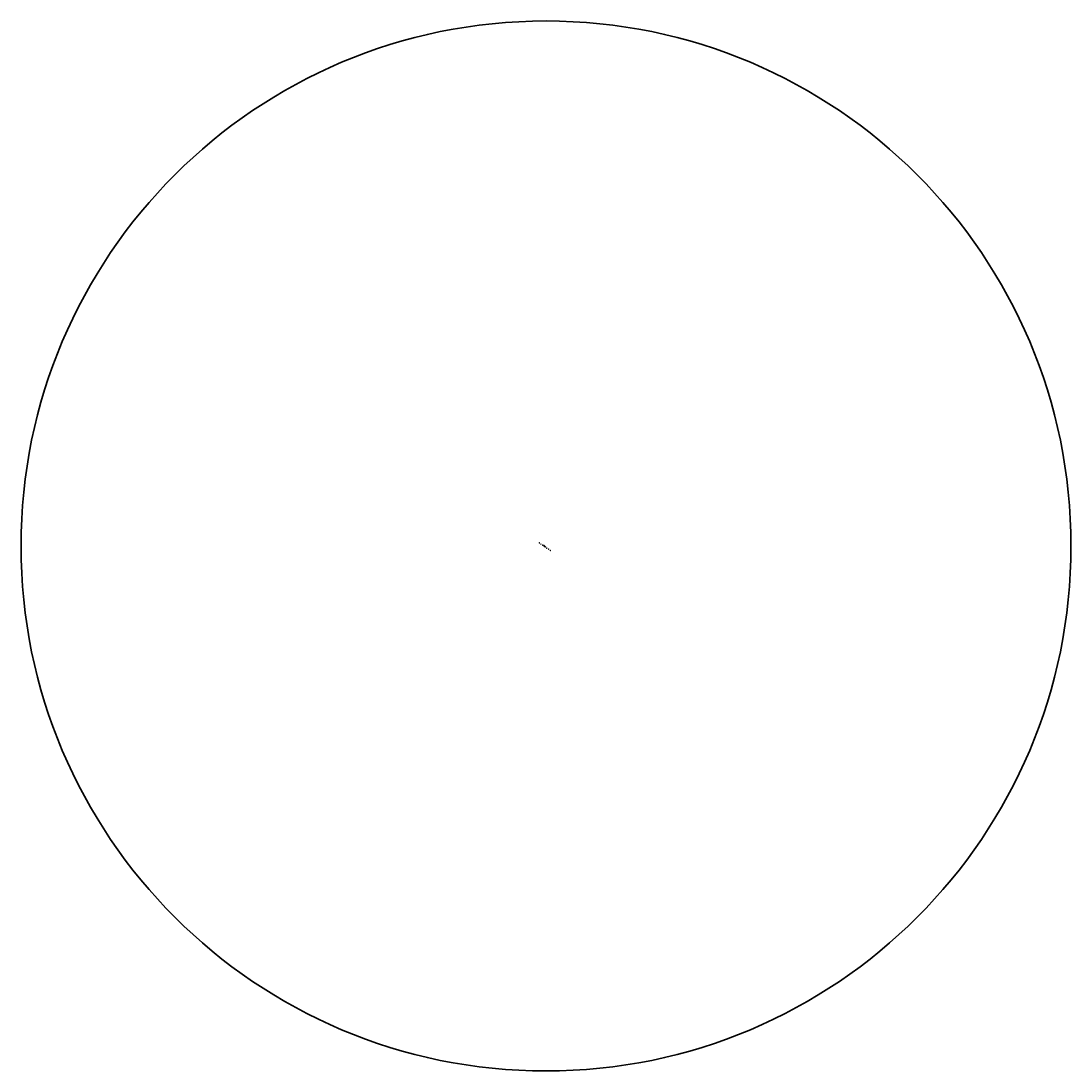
# Model space of a CAD drawing. Header units: feet. Extents: x 1619530 to 2197648, y 451737 to 1192146.
# Tile 1 of 42: x 1655975 to 1725312, y 794790 to 864127. Entities that reach past the tile are written whole.
import ezdxf

# ---------------------------------------------------------------- set-up
doc = ezdxf.new("R2010")
doc.units = ezdxf.units.FT
doc.header["$LTSCALE"] = 0.5
doc.header["$MEASUREMENT"] = 0
doc.linetypes.add('DGN Style 3', pattern=[51.251357, 36.608112, -14.643245])
doc.layers.add('borings', color=1, linetype='Continuous', lineweight=35)
doc.layers.add('paper', color=1, linetype='Continuous', lineweight=30, plot=False)
doc.styles.get("Standard").update_dxf_attribs({"font": 'simplex.shx'})

# ---------------------------------------------------------------- blocks, each defined once
blk = doc.blocks.new('FME-STB red')
h = blk.add_hatch(color=1)
edge = h.paths.add_edge_path()
edge.add_line((0, 0), (0, -0.1))
edge.add_arc((0, 0), 0.141, 270, 360)
edge.add_line((0.1, 0), (0, 0))
edge = h.paths.add_edge_path()
edge.add_line((-0.1, 0), (0, 0))
edge.add_line((0, 0), (0, 0.1))
edge.add_arc((0, 0), 0.141, 90, 180)
at = {"true_color": 0xffffff}
h = blk.add_hatch(color=7, dxfattribs=at)
edge = h.paths.add_edge_path()
edge.add_line((0, 0), (0, 0.1))
edge.add_arc((0, 0), 0.141, 0, 90, ccw=False)
edge.add_line((0.1, 0), (0, 0))
edge = h.paths.add_edge_path()
edge.add_line((-0.1, 0), (0, 0))
edge.add_line((0, 0), (0, -0.1))
edge.add_arc((0, 0), 0.141, 180, 270, ccw=False)
at = {"color": 7, "lineweight": 35}
for points in [[(0.2, 0), (-0.2, 0)], [(0, -0.2), (0, 0.2)]]:
    blk.add_lwpolyline(points, dxfattribs=at)
blk.add_circle((0, 0), 0.141, dxfattribs=at)

msp = doc.modelspace()

# ---------------------------------------------------------------- linework, layer by layer
at = {"layer": 'paper'}
msp.add_circle((1690643.420938, 829458.9326949), 34668.4490224, dxfattribs=at)

# ---------------------------------------------------------------- block references
at = {"layer": 'borings', "linetype": 'DGN Style 3'}
for p, xscale, yscale, zscale, rotation in [((1690208.868, 829668.263, 486.945), 55.00000000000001, 55.00000000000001, 55.00000000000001, 145.1128232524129), ((1690315.636, 829580.128, 480.151), 55, 55, 55, 145), ((1690435.81, 829511.188, 476.332), 55, 55, 55, 145), ((1690817.269, 829250.104, 477.972), 55, 55, 55, 145)]:
    msp.add_blockref('FME-STB red', p, dxfattribs=dict(at, xscale=xscale, yscale=yscale, zscale=zscale, rotation=rotation))

# ---------------------------------------------------------------- next in the draw order: texts
at = {"layer": 'borings', "color": 7, "linetype": 'DGN Style 3', "insert": (1690834.1552619, 829255.8636615, -4.176), "char_height": 7, "attachment_point": 1, "rotation": 325.1128232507, "bg_fill": 3, "box_fill_scale": 1.2, "bg_fill_color": 256, "bg_fill_transparency": 0}
msp.add_mtext_dynamic_manual_height_columns('P-5', width=8.429714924, gutter_width=2.4375, heights=[0], dxfattribs=at)

# ---------------------------------------------------------------- next in the draw order: block references
at = {"layer": 'borings', "linetype": 'DGN Style 3', "xscale": 55, "yscale": 55, "zscale": 55, "rotation": 145}
for p in [(1690532.125, 829432.319, 475.217), (1690594.417, 829401.692, 475.214), (1690692.237, 829320.68, 474.811), (1690929.431, 829163.773, 482.109)]:
    msp.add_blockref('FME-STB red', p, dxfattribs=at)

# ---------------------------------------------------------------- next in the draw order: texts
at = {"layer": 'borings', "color": 7, "linetype": 'DGN Style 3', "insert": (1690947.2901517, 829170.6685282, -4.176), "char_height": 7, "attachment_point": 1, "rotation": 325.1128232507, "bg_fill": 3, "box_fill_scale": 1.2, "bg_fill_color": 256, "bg_fill_transparency": 0}
msp.add_mtext_dynamic_manual_height_columns('P-6', width=8.429714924, gutter_width=2.4375, heights=[0], dxfattribs=at)

# ---------------------------------------------------------------- next in the draw order: texts
at = {"layer": 'borings', "color": 7, "linetype": 'DGN Style 3', "insert": (1690710.7013867, 829327.2909315, -4.176), "char_height": 7, "attachment_point": 1, "rotation": 325.1128232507, "bg_fill": 3, "box_fill_scale": 1.2, "bg_fill_color": 256, "bg_fill_transparency": 0}
msp.add_mtext_dynamic_manual_height_columns('P-4', width=8.429714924, gutter_width=2.4375, heights=[0], dxfattribs=at)

# ---------------------------------------------------------------- next in the draw order: texts
at = {"layer": 'borings', "color": 7, "linetype": 'DGN Style 3', "insert": (1690612.3063738, 829409.5566833, -4.176), "char_height": 7, "attachment_point": 1, "rotation": 325.1128232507, "bg_fill": 3, "box_fill_scale": 1.2, "bg_fill_color": 256, "bg_fill_transparency": 0}
msp.add_mtext_dynamic_manual_height_columns('B-2', width=8.429714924, gutter_width=2.4375, heights=[0], dxfattribs=at)

# ---------------------------------------------------------------- next in the draw order: texts
at = {"layer": 'borings', "color": 7, "linetype": 'DGN Style 3', "insert": (1690517.3388858, 829461.942388, -4.176), "char_height": 7, "attachment_point": 1, "rotation": 325.1128232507, "bg_fill": 3, "box_fill_scale": 1.2, "bg_fill_color": 256, "bg_fill_transparency": 0}
msp.add_mtext_dynamic_manual_height_columns('\\pxt1;B-1', width=17.403333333, gutter_width=2.4375, heights=[0], dxfattribs=at)

# ---------------------------------------------------------------- next in the draw order: texts
at = {"layer": 'borings', "color": 7, "linetype": 'DGN Style 3', "insert": (1690419.5407817, 829543.4542832, -4.176), "char_height": 7, "attachment_point": 1, "rotation": 325.1128232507, "bg_fill": 3, "box_fill_scale": 1.2, "bg_fill_color": 256, "bg_fill_transparency": 0}
msp.add_mtext_dynamic_manual_height_columns('P-3', width=8.429714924, gutter_width=2.4375, heights=[0], dxfattribs=at)

# ---------------------------------------------------------------- next in the draw order: texts
at = {"layer": 'borings', "color": 7, "linetype": 'DGN Style 3', "insert": (1690301.2225873, 829611.5683288, -4.176), "char_height": 7, "attachment_point": 1, "rotation": 325.1128232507, "bg_fill": 3, "box_fill_scale": 1.2, "bg_fill_color": 256, "bg_fill_transparency": 0}
msp.add_mtext_dynamic_manual_height_columns('P-2', width=20.403333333, gutter_width=2.4375, heights=[0], dxfattribs=at)

# ---------------------------------------------------------------- next in the draw order: texts
at = {"layer": 'borings', "color": 7, "linetype": 'DGN Style 3', "insert": (1690196.0103078, 829697.6557865, -4.176), "char_height": 7, "attachment_point": 1, "rotation": 325.1128232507, "bg_fill": 3, "box_fill_scale": 1.2, "bg_fill_color": 256, "bg_fill_transparency": 0}
msp.add_mtext_dynamic_manual_height_columns('P-1', width=8.429714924, gutter_width=2.4375, heights=[0], dxfattribs=at)

# ---------------------------------------------------------------- next in the draw order: texts
at = {"layer": 'borings', "color": 7, "linetype": 'DGN Style 3', "insert": (1690474.1591084, 829532.3374812, -4.176), "char_height": 7, "attachment_point": 1, "rotation": 325.1128232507, "bg_fill": 3, "box_fill_scale": 1.2, "bg_fill_color": 256, "bg_fill_transparency": 0}
msp.add_mtext_dynamic_manual_height_columns('\\pxqc;S-24-166 \\PTILLMAN TERRITORY RD', width=123.07, gutter_width=2.4375, heights=[0], dxfattribs=at)

doc.saveas('drawing.dxf')
